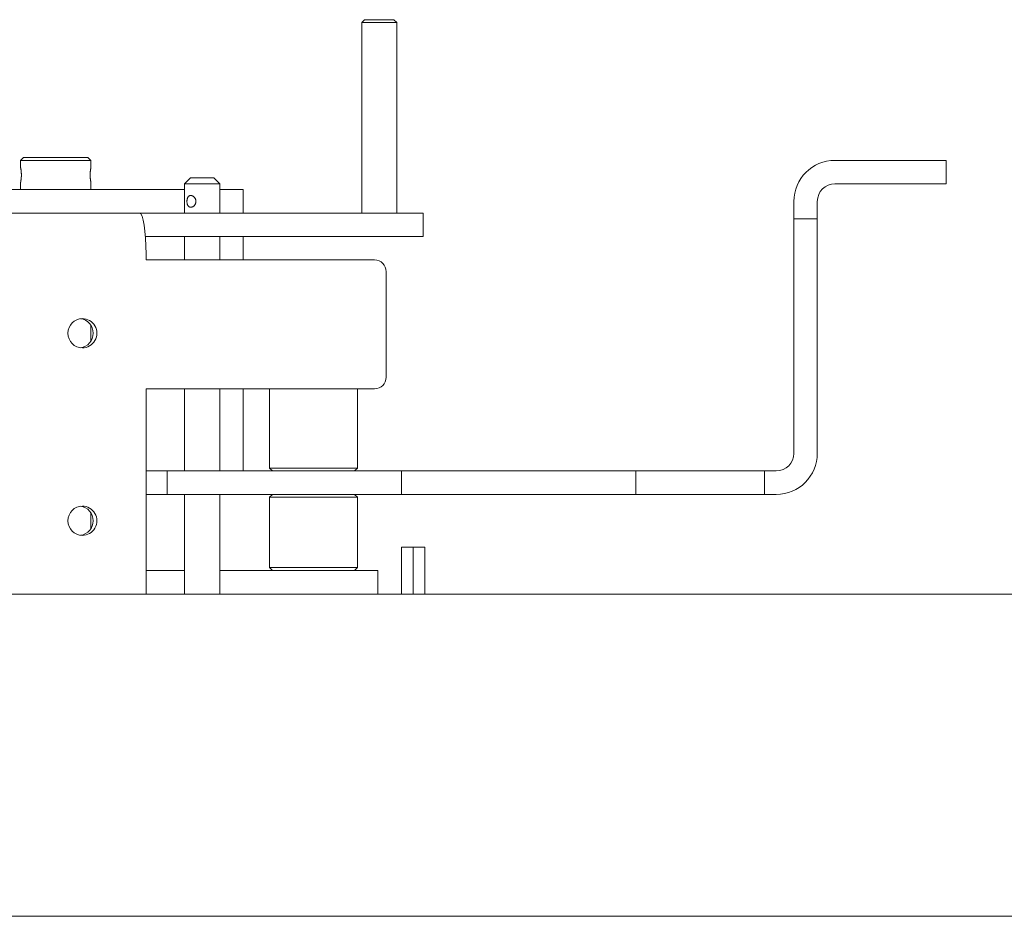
# Model space of a CAD drawing. Header units: millimetres. Extents: x 0 to 594, y 0 to 420.
# Tile 17 of 83: x 129 to 163, y 110 to 141. Entities that reach past the tile are written whole.
import ezdxf

# ---------------------------------------------------------------- set-up
doc = ezdxf.new("R2010")
doc.units = ezdxf.units.MM
doc.linetypes.add('K5LT_THIN', pattern=[0])
doc.layers.add('Системный слой', color=7, linetype='Continuous')

# ---------------------------------------------------------------- blocks, each defined once
blk = doc.blocks.new('U1')
at = {"layer": 'Системный слой', "color": 7, "linetype": 'K5LT_THIN', "lineweight": 18}
for p, q in [((141.212, 140.784), (141.112, 140.684)), ((141.112, 140.684), (141.112, 134.184)), ((141.112, 140.684), (141.119, 140.684)), ((141.119, 140.684), (141.359, 140.684)), ((141.212, 140.784), (141.418, 140.784)), ((141.359, 140.684), (141.806, 140.684)), ((141.418, 140.784), (141.79, 140.784)), ((141.79, 140.784), (142.212, 140.784)), ((141.806, 140.684), (142.312, 140.684)), ((142.212, 140.784), (142.312, 140.684)), ((142.312, 140.684), (142.312, 134.184)), ((129.568, 136.084), (129.468, 135.984)), ((129.468, 135.734), (129.468, 135.984)), ((129.468, 135.984), (129.82, 135.984)), ((129.568, 136.084), (129.89, 136.084)), ((129.82, 135.984), (130.668, 135.984)), ((129.89, 136.084), (131.768, 136.084)), ((130.668, 135.984), (131.868, 135.984)), ((131.768, 136.084), (131.868, 135.984)), ((131.868, 135.734), (131.868, 135.984)), ((160.468, 135.984), (157.268, 135.984)), ((161.068, 135.984), (160.468, 135.984)), ((161.068, 135.984), (161.068, 135.184)), ((129.468, 134.984), (129.468, 135.234)), ((131.868, 134.984), (131.868, 135.234)), ((135.264, 135.384), (135.064, 135.184)), ((135.064, 134.184), (135.064, 135.184)), ((135.064, 135.184), (135.277, 135.184)), ((135.264, 135.384), (135.406, 135.384)), ((135.277, 135.184), (136.122, 135.184)), ((135.406, 135.384), (136.064, 135.384)), ((136.064, 135.384), (136.264, 135.184)), ((136.122, 135.184), (136.264, 135.184)), ((136.264, 134.184), (136.264, 135.184)), ((160.468, 135.184), (157.268, 135.184)), ((161.068, 135.184), (160.468, 135.184)), ((128.954, 134.984), (135.064, 134.984)), ((136.264, 134.984), (136.892, 134.984)), ((136.892, 134.984), (137.068, 134.984)), ((137.068, 134.184), (137.068, 134.984)), ((155.868, 133.984), (155.868, 134.584)), ((156.668, 133.984), (156.668, 134.584)), ((128.954, 134.184), (133.468, 134.184)), ((129.468, 134.184), (133.531, 134.184)), ((142.552, 134.184), (133.531, 134.184)), ((143.212, 134.184), (142.552, 134.184)), ((143.212, 133.384), (143.212, 134.184)), ((155.868, 125.984), (155.868, 133.984)), ((156.668, 133.984), (155.868, 133.984)), ((156.668, 125.984), (156.668, 133.984)), ((142.552, 133.384), (133.73, 133.384)), ((135.064, 132.584), (135.064, 133.384)), ((136.264, 132.584), (136.264, 133.384)), ((137.068, 132.584), (137.068, 133.384)), ((143.212, 133.384), (142.552, 133.384)), ((133.751, 132.584), (133.751, 132.784)), ((133.751, 132.584), (141.553, 132.584)), ((141.948, 132.184), (141.948, 128.584)), ((131.868, 129.814), (131.868, 130.355)), ((141.553, 128.184), (133.751, 128.184)), ((133.751, 128.184), (133.751, 121.184)), ((135.064, 125.384), (135.064, 128.184)), ((136.264, 125.384), (136.264, 128.184)), ((137.068, 125.984), (137.068, 128.184)), ((137.968, 128.184), (137.968, 125.484)), ((140.968, 128.184), (140.968, 125.484)), ((137.068, 125.384), (137.068, 125.984)), ((133.868, 125.384), (133.751, 125.384)), ((134.468, 125.384), (133.868, 125.384)), ((134.468, 125.384), (134.468, 124.584)), ((135.068, 125.384), (134.468, 125.384)), ((142.368, 125.384), (135.068, 125.384)), ((138.068, 125.384), (137.968, 125.484)), ((137.968, 125.484), (140.968, 125.484)), ((140.868, 125.384), (140.968, 125.484)), ((142.468, 125.384), (142.368, 125.384)), ((143.068, 125.384), (142.468, 125.384)), ((142.468, 124.584), (142.468, 125.384)), ((149.868, 125.384), (143.068, 125.384)), ((150.468, 125.384), (149.868, 125.384)), ((150.468, 125.384), (150.468, 124.584)), ((150.568, 125.384), (150.468, 125.384)), ((154.868, 125.384), (150.568, 125.384)), ((155.268, 125.384), (154.868, 125.384)), ((154.868, 125.384), (154.868, 124.584)), ((133.868, 124.584), (133.751, 124.584)), ((134.468, 124.584), (133.868, 124.584)), ((135.068, 124.584), (134.468, 124.584)), ((135.064, 121.184), (135.064, 124.584)), ((142.368, 124.584), (135.068, 124.584)), ((136.264, 121.184), (136.264, 124.584)), ((138.068, 124.584), (137.968, 124.484)), ((137.968, 122.084), (137.968, 124.484)), ((139.468, 124.484), (137.968, 124.484)), ((140.968, 124.484), (139.468, 124.484)), ((140.868, 124.584), (140.968, 124.484)), ((140.968, 122.084), (140.968, 124.484)), ((142.368, 124.584), (142.468, 124.584)), ((143.068, 124.584), (142.468, 124.584)), ((149.868, 124.584), (143.068, 124.584)), ((150.468, 124.584), (149.868, 124.584)), ((150.468, 124.584), (150.568, 124.584)), ((154.868, 124.584), (150.568, 124.584)), ((155.268, 124.584), (154.868, 124.584)), ((131.868, 123.414), (131.868, 123.955)), ((142.468, 121.184), (142.468, 122.784)), ((142.868, 122.784), (142.468, 122.784)), ((143.268, 122.784), (142.868, 122.784)), ((142.868, 122.784), (142.868, 121.184)), ((143.268, 121.184), (143.268, 122.784)), ((138.068, 121.984), (137.968, 122.084)), ((137.968, 122.084), (139.468, 122.084)), ((139.468, 122.084), (140.968, 122.084)), ((140.868, 121.984), (140.968, 122.084)), ((133.751, 121.984), (134.057, 121.984)), ((134.057, 121.984), (135.064, 121.984)), ((136.264, 121.984), (141.279, 121.984)), ((141.279, 121.984), (141.668, 121.984)), ((141.668, 121.184), (141.668, 121.984)), ((54.168, 121.184), (223.368, 121.184)), ((56.168, 110.184), (221.368, 110.184))]:
    blk.add_line(p, q, dxfattribs=at)
for centre, radius, start, end in [((157.268, 134.584), 1.4, 90, 180), ((157.268, 134.584), 0.6, 90, 180), ((155.268, 125.984), 0.6, 270, 0), ((155.268, 125.984), 1.4, 270, 0)]:
    blk.add_arc(centre, radius, start, end, dxfattribs=at)
for centre, major_axis, ratio, start_param, end_param in [((133.531, 132.784), (0, 1.4), 0.156919, 4.712389, 6.283185), ((141.553, 132.184), (0, 0.4), 0.987611, 4.712389, 6.283185), ((131.578, 130.084), (0, -0.5), 0.987611, 3.141593, 6.283185), ((131.453, 130.084), (0, -0.5), 0.987611, 0.127455, 3.014138), ((131.578, 130.084), (0, -0.5), 0.987611, 0, 3.141593), ((141.553, 128.584), (0, 0.4), 0.987611, 3.141593, 4.712389), ((131.578, 123.684), (0, -0.5), 0.987611, 3.141593, 6.283185), ((131.453, 123.684), (0, -0.5), 0.987611, 0.127455, 3.014138), ((131.578, 123.684), (0, -0.5), 0.987611, 0, 3.141593)]:
    blk.add_ellipse(centre, major_axis=major_axis, ratio=ratio, start_param=start_param, end_param=end_param, dxfattribs=at)
for points, knots in [([(129.468, 135.234), (129.468, 135.234), (129.468, 135.234), (129.468, 135.235), (129.469, 135.24), (129.471, 135.247), (129.473, 135.258), (129.475, 135.27), (129.478, 135.286), (129.481, 135.306), (129.484, 135.329), (129.487, 135.355), (129.49, 135.383), (129.492, 135.412), (129.494, 135.442), (129.494, 135.466), (129.494, 135.487), (129.494, 135.507), (129.493, 135.533), (129.492, 135.563), (129.49, 135.59), (129.487, 135.615), (129.485, 135.637), (129.482, 135.657), (129.479, 135.676), (129.476, 135.692), (129.474, 135.705), (129.471, 135.717), (129.47, 135.727), (129.468, 135.732), (129.468, 135.734), (129.468, 135.734), (129.468, 135.734), (129.468, 135.734)], [0.2499958, 0.2499958, 0.2499958, 0.2499958, 0.2499958, 0.2652123, 0.2846835, 0.3031807, 0.3207055, 0.3361485, 0.3538734, 0.3738968, 0.3938403, 0.4138644, 0.4338858, 0.453846, 0.4734276, 0.4926743, 0.499999, 0.5116472, 0.5308445, 0.5503302, 0.5701449, 0.5878011, 0.6032454, 0.6208478, 0.6384621, 0.6560874, 0.6715983, 0.6893461, 0.7091439, 0.7286365, 0.7456917, 0.7499993, 0.7499994, 0.7499994, 0.7499994, 0.7499994]), ([(129.468, 135.734), (129.468, 135.734), (129.468, 135.734), (129.469, 135.73), (129.47, 135.722), (129.473, 135.71), (129.476, 135.695), (129.478, 135.68), (129.481, 135.664), (129.483, 135.647), (129.486, 135.627), (129.488, 135.604), (129.491, 135.58), (129.492, 135.558), (129.493, 135.538), (129.494, 135.521), (129.494, 135.503), (129.494, 135.491), (129.494, 135.484)], [0.7500028, 0.7500028, 0.7500028, 0.7500028, 0.7604915, 0.7793493, 0.8002032, 0.8230562, 0.8408217, 0.8577469, 0.8729016, 0.8871265, 0.902992, 0.9209998, 0.9388251, 0.9539025, 0.9656502, 0.9764025, 0.9875106, 1, 1, 1, 1]), ([(129.494, 135.484), (129.494, 135.479), (129.494, 135.468), (129.494, 135.452), (129.493, 135.435), (129.493, 135.418), (129.491, 135.4), (129.49, 135.383), (129.488, 135.365), (129.487, 135.348), (129.484, 135.331), (129.482, 135.313), (129.479, 135.293), (129.476, 135.275), (129.473, 135.26), (129.471, 135.249), (129.469, 135.241), (129.468, 135.236), (129.468, 135.234), (129.468, 135.234), (129.468, 135.234)], [0, 0, 0, 0, 0.0103008, 0.0207678, 0.0314176, 0.0426368, 0.0542674, 0.0664841, 0.0788928, 0.0913384, 0.1036161, 0.1190058, 0.1370851, 0.1578185, 0.1778848, 0.1954735, 0.2106113, 0.2277373, 0.2459355, 0.2499958, 0.2499958, 0.2499958, 0.2499958]), ([(131.842, 135.484), (131.842, 135.49), (131.842, 135.501), (131.842, 135.517), (131.843, 135.534), (131.844, 135.551), (131.845, 135.568), (131.846, 135.586), (131.848, 135.603), (131.85, 135.62), (131.852, 135.637), (131.854, 135.656), (131.857, 135.675), (131.86, 135.694), (131.863, 135.709), (131.865, 135.72), (131.867, 135.727), (131.868, 135.732), (131.868, 135.734), (131.868, 135.734), (131.868, 135.734)], [0, 0, 0, 0, 0.0103008, 0.0207678, 0.0314176, 0.0426368, 0.0542674, 0.0664841, 0.0788928, 0.0913384, 0.1036161, 0.1190058, 0.1370851, 0.1578185, 0.1778848, 0.1954735, 0.2106113, 0.2277373, 0.2459355, 0.2499912, 0.2499912, 0.2499912, 0.2499912]), ([(131.868, 135.734), (131.868, 135.734), (131.868, 135.734), (131.868, 135.733), (131.867, 135.729), (131.865, 135.721), (131.863, 135.711), (131.861, 135.698), (131.858, 135.683), (131.855, 135.663), (131.852, 135.639), (131.849, 135.614), (131.846, 135.586), (131.844, 135.556), (131.842, 135.526), (131.842, 135.502), (131.842, 135.482), (131.842, 135.462), (131.843, 135.436), (131.844, 135.406), (131.846, 135.378), (131.849, 135.354), (131.851, 135.332), (131.854, 135.312), (131.857, 135.293), (131.86, 135.277), (131.862, 135.263), (131.865, 135.251), (131.866, 135.242), (131.868, 135.236), (131.868, 135.234), (131.868, 135.234), (131.868, 135.234)], [0.2499958, 0.2499958, 0.2499958, 0.2499958, 0.2499958, 0.2652123, 0.2846835, 0.3031807, 0.3207055, 0.3361485, 0.3538734, 0.3738968, 0.3938403, 0.4138644, 0.4338858, 0.453846, 0.4734276, 0.4926743, 0.499999, 0.5116472, 0.5308445, 0.5503302, 0.5701449, 0.5878011, 0.6032454, 0.6208478, 0.6384621, 0.6560874, 0.6715983, 0.6893461, 0.7091439, 0.7286365, 0.7456917, 0.7499994, 0.7499994, 0.7499994, 0.7499994]), ([(131.868, 135.234), (131.868, 135.234), (131.868, 135.235), (131.867, 135.238), (131.866, 135.246), (131.863, 135.258), (131.86, 135.273), (131.858, 135.289), (131.855, 135.305), (131.853, 135.322), (131.85, 135.342), (131.848, 135.365), (131.845, 135.389), (131.844, 135.411), (131.843, 135.43), (131.842, 135.447), (131.842, 135.465), (131.842, 135.478), (131.842, 135.484)], [0.7500028, 0.7500028, 0.7500028, 0.7500028, 0.7604915, 0.7793493, 0.8002032, 0.8230562, 0.8408217, 0.8577469, 0.8729016, 0.8871265, 0.902992, 0.9209998, 0.9388251, 0.9539025, 0.9656502, 0.9764025, 0.9875106, 1, 1, 1, 1]), ([(135.277, 134.784), (135.273, 134.784), (135.266, 134.784), (135.255, 134.782), (135.242, 134.779), (135.228, 134.773), (135.212, 134.763), (135.199, 134.752), (135.189, 134.74), (135.18, 134.727), (135.172, 134.713), (135.164, 134.694), (135.157, 134.673), (135.152, 134.65), (135.149, 134.627), (135.147, 134.606), (135.146, 134.586), (135.147, 134.563), (135.149, 134.535), (135.154, 134.506), (135.162, 134.48), (135.17, 134.46), (135.179, 134.444), (135.189, 134.429), (135.202, 134.414), (135.216, 134.402), (135.232, 134.393), (135.249, 134.387), (135.264, 134.385), (135.274, 134.384), (135.277, 134.384)], [0, 0, 0, 0, 0.011389, 0.0231951, 0.0354327, 0.0540835, 0.0735716, 0.0938967, 0.10853, 0.1226256, 0.1386881, 0.156994, 0.177407, 0.1972745, 0.2166227, 0.2334278, 0.2478432, 0.2643083, 0.287211, 0.314912, 0.3388064, 0.3566549, 0.3726335, 0.3909442, 0.4114843, 0.431586, 0.4513376, 0.4707509, 0.489915, 0.4999992, 0.4999992, 0.4999992, 0.4999992]), ([(135.277, 134.384), (135.279, 134.384), (135.287, 134.385), (135.298, 134.386), (135.309, 134.389), (135.32, 134.392), (135.331, 134.396), (135.346, 134.403), (135.367, 134.416), (135.389, 134.435), (135.409, 134.457), (135.424, 134.48), (135.435, 134.503), (135.444, 134.527), (135.449, 134.551), (135.451, 134.57), (135.452, 134.586), (135.451, 134.601), (135.449, 134.619), (135.445, 134.639), (135.438, 134.658), (135.429, 134.678), (135.419, 134.696), (135.407, 134.713), (135.393, 134.729), (135.376, 134.745), (135.357, 134.759), (135.339, 134.769), (135.323, 134.776), (135.309, 134.78), (135.298, 134.783), (135.287, 134.784), (135.28, 134.784), (135.277, 134.784)], [0.4999992, 0.4999992, 0.4999992, 0.4999992, 0.5078154, 0.5224301, 0.5337963, 0.5431363, 0.5525388, 0.5683935, 0.5899186, 0.6171497, 0.6417533, 0.6642455, 0.6844557, 0.7041842, 0.7235186, 0.7425567, 0.7499982, 0.7614385, 0.7781743, 0.7928065, 0.8097018, 0.8267798, 0.8440423, 0.8596065, 0.8776506, 0.8981168, 0.9184182, 0.9384086, 0.9547358, 0.9675042, 0.9783819, 0.9892142, 1, 1, 1, 1])]:
    blk.add_open_spline(points, degree=3, knots=knots, dxfattribs=at)

msp = doc.modelspace()

# ---------------------------------------------------------------- block references
at = {"layer": 'Системный слой'}
msp.add_blockref('U1', (0, 0), dxfattribs=at)

doc.saveas('drawing.dxf')
